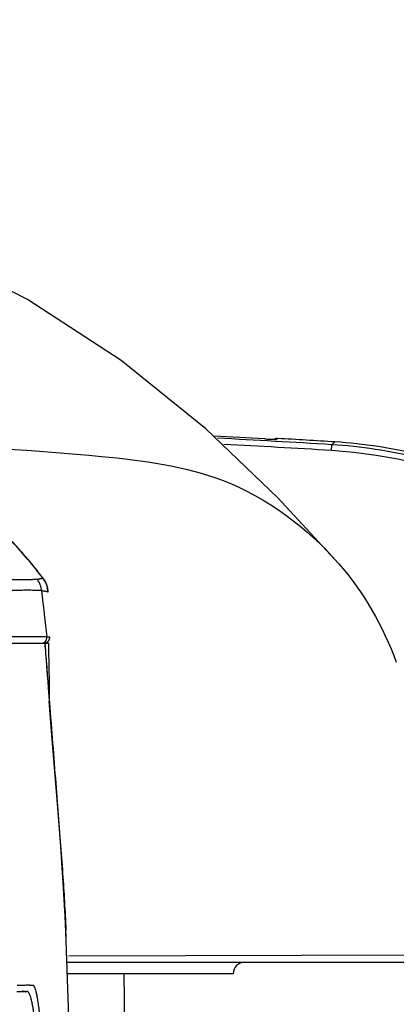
# Model space of a CAD drawing. Header units: millimetres. Extents: x 5828 to 6704, y 123 to 421.
# Tile 52 of 256: x 6412.88 to 6414.49, y 192.48 to 196.68. Entities that reach past the tile are written whole.
import ezdxf

# ---------------------------------------------------------------- set-up
doc = ezdxf.new("R2010")
doc.units = ezdxf.units.MM
doc.layers.add('外形图', color=7, linetype='Continuous')
doc.layers.add('尺寸标注', color=7, linetype='Continuous')
doc.styles.add('微软雅黑', font='msyh.ttc', dxfattribs={"height": 1.5})
doc.dimstyles.new('尺寸标注_1_20比例', dxfattribs={"dimtxt": 1.5, "dimasz": 1.25, "dimexe": 0.5, "dimexo": 0.4, "dimgap": 0.5, "dimtad": 1, "dimdec": 1, "dimlfac": 20, "dimdsep": 46, "dimtxsty": '微软雅黑', "dimcen": 0.09, "dimadec": 0, "dimazin": 0, "dimtp": 0.01, "dimtm": 0.01, "dimtfac": 1, "dimtdec": 1, "dimtofl": 0, "dimtmove": 0, "dimatfit": 3, "dimfxl": 1, "dimtolj": 1, "dimarcsym": 0})

# ---------------------------------------------------------------- blocks, each defined once
blk = doc.blocks.new('*D1102')
at = {"layer": 'Defpoints', "color": 0}
for p in [(6409.4545, 201.6953), (6409.4545, 196.4975), (6406.5795, 189.9086)]:
    blk.add_point(p, dxfattribs=at)
at = {"layer": '尺寸标注', "color": 0, "lineweight": -2}
for p, q in [((6406.5795, 190.3086), (6406.5795, 202.1953)), ((6409.4545, 196.8975), (6409.4545, 202.1953)), ((6405.3295, 201.6953), (6404.0795, 201.6953)), ((6410.7045, 201.6953), (6417.675, 201.6953))]:
    blk.add_line(p, q, dxfattribs=at)
at = {"layer": '尺寸标注', "color": 0}
for points in [[(6405.3295, 201.487), (6405.3295, 201.9037), (6406.5795, 201.6953)], [(6410.7045, 201.9037), (6410.7045, 201.487), (6409.4545, 201.6953)]]:
    blk.add_solid(points, dxfattribs=at)
at = {"layer": '尺寸标注', "color": 0, "insert": (6415.1519, 202.9561), "char_height": 1.5, "attachment_point": 5, "style": '微软雅黑'}
blk.add_mtext('\\A1;\\A1;{\\fAlibaba PuHuiTi 3.0 55 Regular|b0|i0|c134|p18;57.5}', dxfattribs=at)

msp = doc.modelspace()

# ---------------------------------------------------------------- linework, layer by layer
at = {"layer": '外形图', "linetype": 'ByBlock'}
for p, q in [((6412.9137, 195.4844), (6412.845, 195.5202)), ((6413.977, 194.8883), (6413.9729, 194.8882)), ((6413.9809, 194.8921), (6413.977, 194.8883)), ((6414.2261, 194.8776), (6414.2135, 194.8657)), ((6414.2117, 194.8408), (6414.2133, 194.8657)), ((6413.0024, 194.2372), (6413.0019, 194.2373)), ((6406.3453, 194.0186), (6413.0056, 194.0186)), ((6413.0053, 193.9956), (6413.0051, 194.0186)), ((6413.0064, 193.9178), (6413.0053, 193.9956)), ((6413.0077, 193.8457), (6413.0064, 193.9178)), ((6413.0089, 193.7857), (6413.0077, 193.8457)), ((6413.0066, 193.7819), (6413.0083, 193.7599)), ((6413.0101, 193.737), (6413.0089, 193.7857)), ((6413.0174, 193.6438), (6413.0074, 193.7716)), ((6413.0083, 193.7599), (6413.0075, 193.7716)), ((6413.0435, 193.3163), (6413.0174, 193.6438)), ((6413.0562, 193.1517), (6413.0435, 193.3163)), ((6413.0628, 193.0611), (6413.0562, 193.1517)), ((6413.067, 192.9985), (6413.0628, 193.0611)), ((6413.0701, 192.9497), (6413.067, 192.9985)), ((6413.0729, 192.9017), (6413.0701, 192.9497)), ((6413.0754, 192.8548), (6413.0729, 192.9017)), ((6413.077, 192.8203), (6413.0754, 192.8548)), ((6413.0784, 192.7864), (6413.077, 192.8203)), ((6413.0781, 192.7956), (6413.0781, 192.7955)), ((6413.0813, 192.7076), (6413.0784, 192.7864)), ((6413.0796, 192.7567), (6413.0796, 192.756)), ((6413.0936, 192.3471), (6413.0813, 192.7076)), ((6414.8561, 192.6898), (6413.0907, 192.6838)), ((6413.0821, 192.6586), (6414.832, 192.6586)), ((6413.792, 192.6086), (6413.0826, 192.6086)), ((6413.3248, 192.6086), (6413.3325, 192.1576)), ((6412.8692, 192.5329), (6412.9051, 192.5332)), ((6412.9049, 192.5332), (6412.9051, 192.5332)), ((6412.9051, 192.5332), (6412.9112, 192.5336))]:
    msp.add_line(p, q, dxfattribs=at)
for points in [[(6414.2416, 194.3592), (6413.9833, 194.6396), (6413.6755, 194.9329), (6413.3145, 195.2242), (6412.9137, 195.4844)], [(6412.9816, 194.2952), (6412.9732, 194.3061), (6412.9649, 194.3165), (6412.9567, 194.3269), (6412.9485, 194.3371), (6412.9404, 194.3471), (6412.9323, 194.357), (6412.9242, 194.3667), (6412.9162, 194.3762), (6412.9082, 194.3856), (6412.9004, 194.3948), (6412.8926, 194.4037), (6412.8849, 194.4125), (6412.8773, 194.421), (6412.8699, 194.4294), (6412.8626, 194.4375), (6412.8554, 194.4454), (6412.8475, 194.454)], [(6413.0024, 194.2373), (6413.0023, 194.2378), (6413.0023, 194.2391), (6413.0022, 194.2404), (6413.0021, 194.2418), (6413.002, 194.2431), (6413.0019, 194.2445), (6413.0017, 194.2458), (6413.0016, 194.2471), (6413.0014, 194.2485), (6413.0012, 194.2498), (6413.0009, 194.2511), (6413.0007, 194.2525), (6413.0005, 194.2538), (6413.0002, 194.2551), (6412.9999, 194.2564), (6412.9996, 194.2577), (6412.9992, 194.2591), (6412.9989, 194.2604), (6412.9985, 194.2617), (6412.9982, 194.263), (6412.9978, 194.2643), (6412.9973, 194.2655), (6412.9969, 194.2668), (6412.9965, 194.2681), (6412.996, 194.2694), (6412.9955, 194.2706), (6412.995, 194.2719), (6412.9945, 194.2731), (6412.9939, 194.2744), (6412.9934, 194.2756), (6412.9928, 194.2768), (6412.9922, 194.278), (6412.9916, 194.2793), (6412.991, 194.2805), (6412.9904, 194.2817), (6412.9897, 194.2828), (6412.9891, 194.284), (6412.9884, 194.2852), (6412.9877, 194.2863), (6412.987, 194.2875), (6412.9862, 194.2886), (6412.9855, 194.2897), (6412.9847, 194.2909), (6412.984, 194.292), (6412.9832, 194.2931), (6412.9824, 194.2942), (6412.9816, 194.2952)], [(6412.9843, 194.0186), (6412.9848, 194.0186), (6412.9853, 194.0186), (6412.9858, 194.0187), (6412.9862, 194.0187), (6412.9867, 194.0187), (6412.9872, 194.0188), (6412.9876, 194.0188), (6412.9881, 194.0189), (6412.9886, 194.019), (6412.989, 194.0191), (6412.9895, 194.0192), (6412.99, 194.0193), (6412.9904, 194.0194), (6412.9909, 194.0195), (6412.9913, 194.0196), (6412.9918, 194.0198), (6412.9923, 194.0199), (6412.9927, 194.0201), (6412.9931, 194.0202), (6412.9936, 194.0204), (6412.994, 194.0206), (6412.9945, 194.0208), (6412.9949, 194.021), (6412.9953, 194.0212), (6412.9957, 194.0214), (6412.9962, 194.0216), (6412.9966, 194.0218), (6412.997, 194.0221), (6412.9974, 194.0223), (6412.9978, 194.0226), (6412.9982, 194.0228), (6412.9986, 194.0231), (6412.999, 194.0234), (6412.9993, 194.0236), (6412.9997, 194.0239), (6413.0001, 194.0242), (6413.0005, 194.0245), (6413.0008, 194.0248), (6413.0012, 194.0251), (6413.0015, 194.0255), (6413.0019, 194.0258), (6413.0022, 194.0261), (6413.0025, 194.0265), (6413.0028, 194.0268), (6413.0032, 194.0272), (6413.0035, 194.0275), (6413.0038, 194.0279), (6413.0041, 194.0283), (6413.0044, 194.0286), (6413.0046, 194.029), (6413.0049, 194.0294), (6413.0052, 194.0298), (6413.0054, 194.0302), (6413.0057, 194.0306), (6413.0059, 194.031), (6413.0062, 194.0314), (6413.0064, 194.0318), (6413.0066, 194.0323), (6413.0068, 194.0327), (6413.007, 194.0331), (6413.0072, 194.0335), (6413.0074, 194.034), (6413.0076, 194.0344), (6413.0077, 194.0349), (6413.0079, 194.0353), (6413.0081, 194.0357), (6413.0082, 194.0362), (6413.0083, 194.0367), (6413.0085, 194.0371), (6413.0086, 194.0376), (6413.0087, 194.038), (6413.0088, 194.0385), (6413.0089, 194.039), (6413.009, 194.0394), (6413.0091, 194.0399), (6413.0091, 194.0404), (6413.0092, 194.0408), (6413.0092, 194.0413), (6413.0093, 194.0418), (6413.0093, 194.0422), (6413.0093, 194.0427), (6413.0093, 194.0432), (6413.0093, 194.0437), (6413.0093, 194.0441), (6413.0093, 194.0446)]]:
    msp.add_lwpolyline(points, dxfattribs=at)
for centre, radius, start, end in [((6410.5795, 134.9885), 59.9952, 86.8015, 87.007302), ((6410.5795, 134.9885), 59.9873, 86.527093, 86.993846), ((6414.0861, 197.7342), 2.8483, 266.7973, 267.1777), ((6414.0247, 196.4673), 1.58, 267.1392, 267.7247), ((6410.5795, 134.9885), 60, 86.515451, 86.750135), ((6410.5795, 134.9885), 59.9623, 86.527194, 86.96653), ((6414.0922, 192.8698), 1.9746, 1.0722, 86.5317), ((6411.2089, 192.9362), 2.2334, 37.469, 42.7656), ((6412.8747, 194.234), 0.1, 4.967, 34.5331), ((6412.902, 194.2342), 0.1, 1.7722, 37.3174), ((6406.9871, 192.5429), 6.0962, 2.01063, 2.37512), ((6413.842, 192.6086), 0.05, 90, 180)]:
    msp.add_arc(centre, radius, start, end, dxfattribs=at)
for points, knots in [([(6413.9729, 194.8882), (6413.9722, 194.8882), (6413.9685, 194.8883), (6413.9649, 194.8884), (6413.962, 194.8886)], [0, 0, 0, 0, 0.19488, 1, 1, 1, 1]), ([(6413.9809, 194.8921), (6413.9787, 194.8922), (6413.9741, 194.8918), (6413.9698, 194.8902), (6413.9678, 194.8892)], [0, 0, 0, 0, 0.49824, 1, 1, 1, 1]), ([(6413.973, 194.8882), (6413.9733, 194.8882), (6413.9746, 194.8884), (6413.976, 194.8884), (6413.977, 194.8883)], [0, 0, 0, 0, 0.25682, 1, 1, 1, 1]), ([(6416.1043, 192.9079), (6416.1027, 193.0325), (6416.076, 193.2818), (6415.9672, 193.6414), (6415.7933, 193.9746), (6415.5606, 194.2696), (6415.277, 194.5162), (6414.9524, 194.7057), (6414.5984, 194.8315), (6414.3506, 194.8701), (6414.2263, 194.8776)], [0, 0, 0, 0, 0.125001, 0.250001, 0.375, 0.5, 0.625, 0.749999, 0.874999, 1, 1, 1, 1]), ([(6412.3836, 194.8668), (6412.6661, 194.8583), (6413.1221, 194.8341), (6413.788, 194.7509), (6414.109, 194.5116), (6414.2416, 194.3592)], [0, 0, 0, 0, 0.427438, 0.694502, 1, 1, 1, 1]), ([(6416.0915, 192.9062), (6416.0892, 193.0303), (6416.0615, 193.2787), (6415.9515, 193.6366), (6415.7771, 193.9681), (6415.5442, 194.2614), (6415.261, 194.5065), (6414.9373, 194.6949), (6414.5843, 194.8199), (6414.3373, 194.8582), (6414.2135, 194.8657)], [0, 0, 0, 0, 0.125, 0.25, 0.375, 0.5, 0.625, 0.75, 0.875, 1, 1, 1, 1]), ([(6412.9571, 194.2907), (6412.9545, 194.2907), (6412.9494, 194.2906), (6412.942, 194.2902), (6412.9348, 194.2898), (6412.9277, 194.2896), (6412.9207, 194.2896), (6412.9118, 194.2897), (6412.9011, 194.2897), (6412.8885, 194.2892), (6412.8761, 194.2889), (6412.8633, 194.289), (6412.8499, 194.2895), (6412.8356, 194.2904), (6412.8204, 194.2913), (6412.8041, 194.2918), (6412.7867, 194.2915), (6412.7678, 194.2906), (6412.7467, 194.2898), (6412.7226, 194.2903), (6412.7006, 194.2917), (6412.6813, 194.2928), (6412.6657, 194.2935), (6412.6497, 194.2938), (6412.6331, 194.2935), (6412.6189, 194.2932), (6412.607, 194.2931), (6412.5975, 194.2934), (6412.5877, 194.2938), (6412.5775, 194.2943), (6412.5672, 194.2948), (6412.5568, 194.2949), (6412.5466, 194.2946), (6412.538, 194.2941), (6412.531, 194.2938), (6412.5234, 194.2937), (6412.5126, 194.2938), (6412.4977, 194.2943), (6412.48, 194.2948), (6412.4587, 194.2949), (6412.4339, 194.2946), (6412.4054, 194.2943), (6412.3602, 194.2939), (6412.295, 194.2939), (6412.2066, 194.2942), (6412.1049, 194.2944), (6411.9904, 194.2944), (6411.8637, 194.2941), (6411.7253, 194.2937), (6411.5758, 194.2933), (6411.4159, 194.293), (6411.2465, 194.2929), (6411.0685, 194.2928), (6410.8826, 194.2927), (6410.6899, 194.2924), (6410.4911, 194.292), (6410.2873, 194.2915), (6410.0083, 194.2911), (6409.6545, 194.2911), (6409.3701, 194.2914), (6409.2272, 194.2914)], [0, 0, 0, 0, 0.002114, 0.004085, 0.006002, 0.007898, 0.009776, 0.01161, 0.015092, 0.018405, 0.021697, 0.025094, 0.028687, 0.032522, 0.036608, 0.040945, 0.045569, 0.05059, 0.056186, 0.062585, 0.069932, 0.073944, 0.078128, 0.08244, 0.086863, 0.09147, 0.093892, 0.096427, 0.099075, 0.101823, 0.104616, 0.107389, 0.110123, 0.112856, 0.114273, 0.115758, 0.119046, 0.122952, 0.127682, 0.133355, 0.14001, 0.147651, 0.15627, 0.176354, 0.20011, 0.227411, 0.258135, 0.292155, 0.329322, 0.369467, 0.412393, 0.45788, 0.505695, 0.555599, 0.607351, 0.660712, 0.715434, 0.771256, 0.8851, 1, 1, 1, 1]), ([(6412.9815, 194.2949), (6412.9813, 194.2947), (6412.9808, 194.2946), (6412.9798, 194.2945), (6412.9786, 194.2944), (6412.9766, 194.2943), (6412.9739, 194.2941), (6412.9704, 194.2936), (6412.967, 194.2928), (6412.9636, 194.292), (6412.9604, 194.2913), (6412.9582, 194.2909), (6412.9571, 194.2907)], [0, 0, 0, 0, 0.026437, 0.06558, 0.115894, 0.174469, 0.307533, 0.450328, 0.593491, 0.732905, 0.867881, 1, 1, 1, 1]), ([(6412.9816, 194.2952), (6412.9816, 194.2951), (6412.9816, 194.295), (6412.9815, 194.2949), (6412.9815, 194.2949)], [0, 0, 0, 0, 0.492404, 1, 1, 1, 1]), ([(6412.9744, 194.2427), (6412.9716, 194.2429), (6412.9662, 194.2433), (6412.9582, 194.2435), (6412.9506, 194.2437), (6412.9409, 194.2441), (6412.9292, 194.2446), (6412.9117, 194.245), (6412.8948, 194.2443), (6412.878, 194.2439), (6412.8598, 194.2439), (6412.8405, 194.2444), (6412.8199, 194.244), (6412.806, 194.2431), (6412.7943, 194.242), (6412.7849, 194.2412), (6412.7749, 194.2403), (6412.7643, 194.2397), (6412.753, 194.2392), (6412.7362, 194.2391), (6412.7183, 194.2395), (6412.6994, 194.2399), (6412.6842, 194.2399), (6412.6685, 194.2395), (6412.6523, 194.2385), (6412.6352, 194.2374), (6412.6202, 194.2371), (6412.6076, 194.2374), (6412.5976, 194.2376), (6412.5874, 194.2376), (6412.5774, 194.2372), (6412.5673, 194.2365), (6412.5589, 194.2357), (6412.552, 194.2353), (6412.5442, 194.235), (6412.5332, 194.2351), (6412.518, 194.2355), (6412.4997, 194.2358), (6412.4778, 194.2359), (6412.4524, 194.2357), (6412.4232, 194.2355), (6412.3771, 194.2353), (6412.3108, 194.2356), (6412.221, 194.2363), (6412.1378, 194.2368), (6412.0648, 194.2371), (6411.9834, 194.2374), (6411.8742, 194.2376), (6411.7345, 194.2378), (6411.5838, 194.2381), (6411.4228, 194.2385), (6411.19, 194.2393), (6410.9463, 194.2401), (6410.693, 194.2405), (6410.4934, 194.2407), (6410.2889, 194.2408), (6410.0091, 194.241), (6409.6543, 194.2415), (6409.3692, 194.2419), (6409.2259, 194.2419)], [0, 0, 0, 0, 0.002259, 0.004344, 0.006359, 0.008341, 0.012145, 0.015699, 0.022323, 0.025678, 0.029194, 0.036898, 0.041124, 0.045641, 0.04804, 0.050554, 0.053209, 0.056033, 0.05905, 0.062286, 0.069448, 0.073348, 0.077418, 0.081614, 0.085933, 0.090445, 0.095302, 0.097904, 0.100588, 0.103304, 0.105996, 0.108653, 0.111345, 0.112752, 0.114237, 0.117565, 0.121564, 0.126417, 0.132224, 0.139022, 0.146807, 0.155562, 0.1759, 0.199891, 0.227409, 0.242453, 0.258332, 0.29253, 0.329851, 0.370119, 0.413137, 0.458684, 0.556427, 0.608147, 0.661449, 0.716088, 0.771806, 0.885391, 1, 1, 1, 1]), ([(6413.0019, 194.2373), (6413.0016, 194.2373), (6413.001, 194.2374), (6412.9998, 194.2376), (6412.9984, 194.238), (6412.9961, 194.2386), (6412.993, 194.2393), (6412.9892, 194.2401), (6412.9854, 194.2408), (6412.9804, 194.2416), (6412.9768, 194.2423), (6412.9744, 194.2428)], [0, 0, 0, 0, 0.02977, 0.072851, 0.126494, 0.187696, 0.323135, 0.464488, 0.603865, 0.738751, 1, 1, 1, 1]), ([(6412.9744, 194.2427), (6412.9762, 194.2256), (6412.9792, 194.2003), (6412.9831, 194.1669), (6412.9869, 194.1343), (6412.9917, 194.0939), (6412.9955, 194.0617), (6412.9974, 194.0457)], [0, 0, 0, 0, 0.260124, 0.384746, 0.509261, 0.756373, 1, 1, 1, 1]), ([(6412.9974, 194.0457), (6412.9767, 194.0457), (6412.9387, 194.0456), (6412.8498, 194.0454), (6412.7716, 194.0452), (6412.6999, 194.0452), (6412.6673, 194.0451), (6412.6312, 194.0451), (6412.599, 194.0451), (6412.5711, 194.045), (6412.5463, 194.045), (6412.5133, 194.045), (6412.4679, 194.0451), (6412.4079, 194.0451), (6412.2992, 194.0452), (6412.1292, 194.0453), (6411.8869, 194.0453), (6411.4736, 194.0454), (6410.8695, 194.0454), (6410.0741, 194.0454), (6409.5134, 194.0453), (6409.2248, 194.0453)], [0, 0, 0, 0, 0.016431, 0.030256, 0.070659, 0.078637, 0.087245, 0.096612, 0.107364, 0.11282, 0.118827, 0.127087, 0.139012, 0.154957, 0.174785, 0.225493, 0.290118, 0.3675, 0.554119, 0.770508, 1, 1, 1, 1]), ([(6412.9725, 194.0186), (6412.9759, 194.0186), (6412.9828, 194.0201), (6412.9914, 194.0262), (6412.9968, 194.0353), (6412.9977, 194.0423), (6412.9974, 194.0457)], [0, 0, 0, 0, 0.249918, 0.499894, 0.749962, 1, 1, 1, 1]), ([(6413.0093, 194.0446), (6413.0083, 194.0447), (6413.0063, 194.0449), (6413.0023, 194.0454), (6412.9993, 194.0459), (6412.9973, 194.0462)], [0, 0, 0, 0, 0.249996, 0.500006, 1, 1, 1, 1]), ([(6412.9881, 194.0186), (6412.9905, 193.9883), (6412.9953, 193.9273), (6413.0046, 193.8061), (6413.0162, 193.6581), (6413.0298, 193.4873), (6413.0426, 193.3267), (6413.0543, 193.1775), (6413.0672, 193.0018), (6413.0747, 192.8758), (6413.0781, 192.7956)], [0, 0, 0, 0, 0.074418, 0.149736, 0.297251, 0.437507, 0.569054, 0.69125, 0.803785, 1, 1, 1, 1]), ([(6412.9882, 194.0186), (6412.9913, 193.9793), (6412.9974, 193.9004), (6413.0035, 193.8214), (6413.0066, 193.7819)], [0, 0, 0, 0, 0.498796, 1, 1, 1, 1]), ([(6412.988, 192.2377), (6412.9853, 192.2689), (6412.9812, 192.3137), (6412.9752, 192.3707), (6412.9711, 192.4072), (6412.9671, 192.4397), (6412.9631, 192.4681), (6412.9593, 192.4926), (6412.9557, 192.5131), (6412.9525, 192.5276), (6412.95, 192.5372), (6412.9483, 192.543), (6412.9466, 192.5478), (6412.9449, 192.5517), (6412.9433, 192.5547), (6412.9417, 192.5569), (6412.94, 192.5583), (6412.9378, 192.5594), (6412.9351, 192.5595), (6412.9324, 192.5592), (6412.9303, 192.559), (6412.9281, 192.559), (6412.9254, 192.5594), (6412.9221, 192.5598), (6412.9188, 192.5602), (6412.9142, 192.5602), (6412.9085, 192.5596), (6412.9014, 192.559), (6412.894, 192.5589), (6412.8863, 192.5592), (6412.8782, 192.5595), (6412.8728, 192.5595), (6412.87, 192.5595)], [0, 0, 0, 0, 0.23762, 0.340788, 0.433596, 0.516137, 0.588558, 0.650993, 0.703473, 0.746012, 0.763598, 0.778774, 0.791586, 0.802136, 0.810656, 0.817429, 0.82281, 0.827293, 0.835364, 0.843429, 0.847485, 0.85156, 0.859839, 0.868247, 0.8767, 0.885205, 0.902581, 0.920534, 0.939142, 0.958555, 0.978828, 1, 1, 1, 1]), ([(6412.9049, 192.5332), (6412.9027, 192.5332), (6412.8983, 192.5339), (6412.8939, 192.5343), (6412.8917, 192.5343)], [0, 0, 0, 0, 0.498767, 1, 1, 1, 1]), ([(6412.9671, 192.247), (6412.9644, 192.2714), (6412.9593, 192.3166), (6412.9515, 192.3787), (6412.945, 192.4236), (6412.9399, 192.4541), (6412.9365, 192.473), (6412.9331, 192.4892), (6412.9298, 192.5027), (6412.9266, 192.5136), (6412.9235, 192.5219), (6412.9208, 192.5272), (6412.9185, 192.5302), (6412.917, 192.5317), (6412.9155, 192.5327), (6412.9136, 192.5335), (6412.9121, 192.5336), (6412.9112, 192.5336)], [0, 0, 0, 0, 0.24812, 0.459067, 0.633282, 0.706871, 0.771549, 0.827322, 0.874214, 0.912354, 0.941994, 0.96375, 0.972131, 0.979152, 0.985105, 0.990365, 1, 1, 1, 1])]:
    msp.add_open_spline(points, degree=3, knots=knots, dxfattribs=at)
msp.add_open_spline([(6414.2416, 194.3592), (6414.3485, 194.2365), (6414.4322, 194.0906), (6414.4882, 193.9378)], degree=3, dxfattribs=at)

# ---------------------------------------------------------------- dimensions: what is measured, and where the dimension line sits
at = {"layer": '尺寸标注'}
dim = msp.add_linear_dim(base=(6409.4545, 201.6953), p1=(6406.5795, 189.9086), p2=(6409.4545, 196.4975), text='\\A1;{\\fAlibaba PuHuiTi 3.0 55 Regular|b0|i0|c134|p18;<>}', dimstyle='尺寸标注_1_20比例', dxfattribs=at)
dim.commit()
dim.dimension.update_dxf_attribs({"geometry": '*D1102', "text_midpoint": (6415.1519, 201.6953), "dimtype": 160})

doc.saveas('drawing.dxf')
